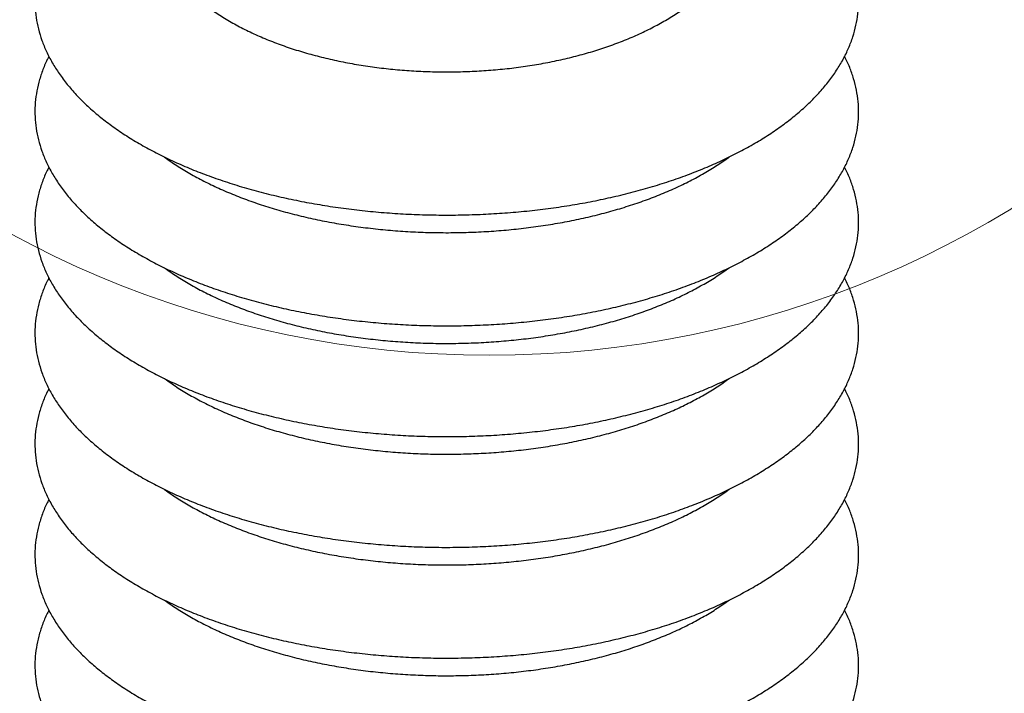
# Model space of a CAD drawing. Header units: millimetres. Extents: x 0 to 305, y 0 to 297.
# Tile 35 of 39: x 256 to 282, y 209 to 227. Entities that reach past the tile are written whole.
import ezdxf

# ---------------------------------------------------------------- set-up
doc = ezdxf.new("R2010")
doc.units = ezdxf.units.MM

msp = doc.modelspace()

# ---------------------------------------------------------------- linework, layer by layer
at = {"color": 7, "linetype": 'Continuous', "lineweight": 18}
msp.add_circle((268.3734, 244.5957), 26.7732, dxfattribs=at)
at = {"color": 7, "linetype": 'Continuous', "lineweight": 25}
for points, knots in [([(260.2363, 232.048), (260.2093, 232.0209), (260.0984, 231.9093), (259.924, 231.7048), (259.726, 231.4316), (259.5611, 231.1503), (259.4294, 230.8637), (259.3313, 230.5737), (259.2666, 230.2821), (259.2348, 229.9905), (259.2352, 229.7001), (259.2672, 229.4122), (259.3303, 229.1276), (259.4242, 228.8472), (259.5485, 228.5715), (259.7034, 228.301), (259.8888, 228.0366), (260.1045, 227.7792), (260.35, 227.53), (260.6244, 227.2905), (260.9262, 227.0618), (261.2539, 226.8451), (261.6056, 226.6415), (261.9794, 226.4517), (262.3735, 226.2763), (262.786, 226.1157), (263.2152, 225.9704), (263.6595, 225.8406), (264.1172, 225.7266), (264.5864, 225.6287), (265.0655, 225.5471), (265.5526, 225.482), (266.0459, 225.4335), (266.5437, 225.4018), (267.0439, 225.3869), (267.5449, 225.3889), (268.0446, 225.4077), (268.5413, 225.4433), (269.0331, 225.4956), (269.5181, 225.5645), (269.9946, 225.6497), (270.4608, 225.7512), (270.915, 225.8686), (271.3556, 226.0018), (271.7808, 226.1505), (272.1891, 226.3143), (272.5789, 226.493), (272.9487, 226.6864), (273.2968, 226.8941), (273.6216, 227.1158), (273.9213, 227.3508), (274.1941, 227.5984), (274.4381, 227.8575), (274.6515, 228.1268), (274.833, 228.4045), (274.9814, 228.6887), (275.0963, 228.9773), (275.1777, 229.2683), (275.2259, 229.5601), (275.2416, 229.8512), (275.2253, 230.1404), (275.1777, 230.4268), (275.0993, 230.7093), (274.9902, 230.9875), (274.8505, 231.2606), (274.681, 231.5285), (274.4781, 231.7884), (274.3285, 231.9622), (274.2395, 232.0457), (274.2363, 232.0488)], [0, 0, 0, 0, 0.005054, 0.020789, 0.0363924, 0.0517688, 0.0668783, 0.0817107, 0.0962887, 0.1106644, 0.124911, 0.1391127, 0.1533282, 0.1676418, 0.1821256, 0.196833, 0.211792, 0.2270025, 0.2424381, 0.2580536, 0.273796, 0.2896143, 0.3054671, 0.3213188, 0.3371507, 0.352954, 0.3687251, 0.3844641, 0.4001727, 0.4158543, 0.4315125, 0.4471514, 0.4627753, 0.4783883, 0.4939945, 0.5095981, 0.5252031, 0.5408124, 0.5564302, 0.5720608, 0.5877085, 0.6033778, 0.6190733, 0.6347994, 0.6505604, 0.6663598, 0.6822, 0.6980811, 0.7139993, 0.7299451, 0.7458954, 0.7618122, 0.7776481, 0.7933447, 0.8088412, 0.8240877, 0.8390582, 0.8537587, 0.8682277, 0.8825289, 0.8967424, 0.91094, 0.9251945, 0.939585, 0.9541752, 0.9690063, 0.9840925, 0.9994201, 1, 1, 1, 1]), ([(259.765, 231.4765), (259.6693, 231.4306), (259.4292, 231.3155), (259.0696, 231.1175), (258.6847, 230.885), (258.3251, 230.6414), (257.9909, 230.388), (257.7279, 230.1634), (257.5284, 229.9757), (257.3397, 229.785), (257.1299, 229.5496), (256.91, 229.2634), (256.7201, 228.9711), (256.5606, 228.6739), (256.4323, 228.3726), (256.3352, 228.0683), (256.2698, 227.7619), (256.2361, 227.4544), (256.234, 227.1466), (256.2636, 226.8394), (256.3246, 226.5337), (256.4169, 226.2303), (256.5403, 225.9299), (256.6945, 225.6333), (256.8791, 225.3415), (257.0937, 225.0552), (257.3376, 224.7754), (257.6101, 224.5028), (257.9105, 224.2383), (258.2378, 223.9827), (258.5909, 223.7368), (258.9689, 223.5012), (259.3706, 223.2766), (259.7949, 223.0636), (260.2404, 222.8629), (260.706, 222.6749), (261.1902, 222.5002), (261.6917, 222.3393), (262.209, 222.1926), (262.7407, 222.0605), (263.2853, 221.9433), (263.8411, 221.8414), (264.4066, 221.7551), (264.9802, 221.6846), (265.5602, 221.6301), (266.145, 221.5917), (266.7329, 221.5696), (267.3223, 221.5639), (267.9114, 221.5744), (268.4986, 221.6013), (269.0821, 221.6443), (269.6604, 221.7035), (270.2318, 221.7787), (270.7946, 221.8695), (271.3472, 221.9759), (271.8881, 222.0974), (272.4157, 222.2338), (272.9285, 222.3847), (273.425, 222.5497), (273.9039, 222.7282), (274.3637, 222.9199), (274.8032, 223.1243), (275.221, 223.3407), (275.6161, 223.5686), (275.9871, 223.8073), (276.333, 224.0563), (276.6529, 224.3148), (276.9456, 224.5822), (277.2104, 224.8576), (277.4463, 225.1403), (277.6527, 225.4294), (277.8288, 225.724), (277.9742, 226.0232), (278.0883, 226.326), (278.171, 226.6314), (278.222, 226.9384), (278.2414, 227.2462), (278.2291, 227.5538), (278.1852, 227.8604), (278.1099, 228.1652), (278.0034, 228.4673), (277.866, 228.7661), (277.6979, 229.0606), (277.4996, 229.35), (277.2716, 229.6335), (277.0146, 229.9101), (276.7293, 230.1791), (276.4166, 230.4397), (276.0774, 230.6909), (275.7131, 230.9324), (275.3232, 231.1625), (274.988, 231.3441), (274.7753, 231.4443), (274.7081, 231.476)], [0, 0, 0, 0, 0.0074472, 0.0186942, 0.0299435, 0.0411948, 0.0524472, 0.0636991, 0.0700511, 0.0759759, 0.0872166, 0.098451, 0.1096721, 0.1208755, 0.1320571, 0.1432145, 0.1543476, 0.1654599, 0.1765581, 0.1876515, 0.198747, 0.2098539, 0.2209796, 0.2321282, 0.2433004, 0.2544944, 0.2657064, 0.2769325, 0.2881684, 0.2994107, 0.3106565, 0.3219036, 0.3331503, 0.3443957, 0.3556392, 0.3668806, 0.3781198, 0.3893569, 0.4005919, 0.4118251, 0.4230566, 0.4342867, 0.4455154, 0.4567431, 0.4679699, 0.4791961, 0.4904219, 0.5016474, 0.512873, 0.5240986, 0.5353246, 0.546551, 0.5577783, 0.5690064, 0.5802357, 0.5914664, 0.6026987, 0.6139328, 0.625169, 0.6364074, 0.6476482, 0.6588915, 0.6701374, 0.6813857, 0.6926361, 0.7038881, 0.7151405, 0.7263913, 0.7376383, 0.7488781, 0.7601071, 0.7713207, 0.7825146, 0.7936854, 0.8048315, 0.8159546, 0.8270594, 0.8381542, 0.8492474, 0.860347, 0.8714617, 0.8825976, 0.893757, 0.9049394, 0.9161421, 0.927361, 0.9385921, 0.9498313, 0.9610755, 0.9723221, 0.9835692, 0.9948153, 1, 1, 1, 1]), ([(256.6121, 225.8023), (256.5963, 225.7735), (256.5265, 225.646), (256.4337, 225.4152), (256.3349, 225.1111), (256.2699, 224.8047), (256.236, 224.4971), (256.234, 224.1894), (256.2635, 223.8822), (256.3246, 223.5765), (256.4169, 223.2731), (256.5403, 222.9727), (256.6945, 222.6761), (256.8791, 222.3843), (257.0937, 222.098), (257.3376, 221.8181), (257.6101, 221.5455), (257.9105, 221.2811), (258.2378, 221.0255), (258.5909, 220.7796), (258.9689, 220.544), (259.3706, 220.3194), (259.7949, 220.1064), (260.2404, 219.9057), (260.706, 219.7177), (261.1902, 219.543), (261.6917, 219.3821), (262.209, 219.2354), (262.7407, 219.1032), (263.2853, 218.9861), (263.8411, 218.8842), (264.4066, 218.7979), (264.9802, 218.7274), (265.5602, 218.6729), (266.145, 218.6345), (266.7329, 218.6124), (267.3223, 218.6066), (267.9114, 218.6172), (268.4986, 218.644), (269.0821, 218.6871), (269.6604, 218.7463), (270.2318, 218.8214), (270.7946, 218.9123), (271.3472, 219.0186), (271.8881, 219.1402), (272.4157, 219.2766), (272.9285, 219.4275), (273.425, 219.5924), (273.9039, 219.771), (274.3637, 219.9627), (274.8032, 220.1671), (275.221, 220.3835), (275.6161, 220.6113), (275.9871, 220.8501), (276.333, 221.0991), (276.6529, 221.3576), (276.9456, 221.625), (277.2104, 221.9004), (277.4463, 222.1831), (277.6527, 222.4722), (277.8288, 222.7668), (277.9742, 223.066), (278.0883, 223.3688), (278.171, 223.6742), (278.222, 223.9812), (278.2414, 224.289), (278.229, 224.5966), (278.1853, 224.9032), (278.1095, 225.2079), (278.0052, 225.5092), (277.9099, 225.7065), (277.8625, 225.8047)], [0, 0, 0, 0, 0.0042686, 0.0188876, 0.0334749, 0.0480305, 0.0625588, 0.0770687, 0.0915722, 0.1060786, 0.1205999, 0.1351458, 0.1497216, 0.1643283, 0.1789633, 0.1936221, 0.2082992, 0.2229892, 0.2376874, 0.2523903, 0.2670949, 0.2817989, 0.2965012, 0.3112011, 0.3258982, 0.3405925, 0.355284, 0.3699728, 0.3846592, 0.3993434, 0.4140256, 0.4287062, 0.4433854, 0.4580635, 0.4727408, 0.4874174, 0.5020938, 0.5167702, 0.5314467, 0.5461236, 0.5608013, 0.5754798, 0.5901596, 0.6048409, 0.619524, 0.6342093, 0.6488969, 0.6635871, 0.6782803, 0.6929767, 0.7076763, 0.7223793, 0.7370854, 0.7517944, 0.7665054, 0.7812168, 0.7959263, 0.8106307, 0.8253258, 0.8400066, 0.8546674, 0.8693024, 0.8839072, 0.8984798, 0.9130222, 0.9275408, 0.9420462, 0.9565496, 0.9710613, 0.9855929, 1, 1, 1, 1]), ([(259.7009, 223.1146), (259.7656, 223.0671), (259.9347, 222.9428), (260.2366, 222.7533), (260.6021, 222.5456), (260.9913, 222.35), (261.4015, 222.1666), (261.8316, 221.996), (262.28, 221.8389), (262.7452, 221.6957), (263.2257, 221.5669), (263.7198, 221.453), (264.2258, 221.3542), (264.742, 221.2708), (265.2667, 221.2033), (265.7981, 221.1517), (266.3343, 221.1163), (266.8736, 221.0972), (267.4141, 221.0944), (267.954, 221.108), (268.4915, 221.1378), (269.0247, 221.1838), (269.5518, 221.2459), (270.0711, 221.3239), (270.5807, 221.4174), (271.079, 221.5262), (271.5643, 221.65), (272.0348, 221.7882), (272.4891, 221.9406), (272.9256, 222.1066), (273.3427, 222.2856), (273.7393, 222.4771), (274.1132, 222.6807), (274.4626, 222.8929), (274.6738, 223.0424), (274.778, 223.1162)], [0, 0, 0, 0, 0.0190379, 0.0497556, 0.0804733, 0.1111867, 0.1418937, 0.1725934, 0.2032854, 0.23397, 0.2646475, 0.2953188, 0.3259845, 0.3566454, 0.3873024, 0.4179562, 0.4486077, 0.4792576, 0.5099068, 0.5405561, 0.571206, 0.6018572, 0.6325106, 0.663167, 0.6938272, 0.724492, 0.7551624, 0.7858392, 0.8165232, 0.8472152, 0.8779159, 0.9086256, 0.9393443, 0.9700714, 1, 1, 1, 1]), ([(256.6121, 222.8451), (256.5963, 222.8163), (256.5265, 222.6887), (256.4337, 222.4579), (256.3349, 222.1539), (256.2699, 221.8474), (256.236, 221.5399), (256.234, 221.2321), (256.2635, 220.925), (256.3246, 220.6193), (256.4169, 220.3158), (256.5403, 220.0154), (256.6945, 219.7189), (256.8791, 219.427), (257.0937, 219.1408), (257.3376, 218.8609), (257.6101, 218.5883), (257.9105, 218.3238), (258.2378, 218.0683), (258.5909, 217.8223), (258.9689, 217.5867), (259.3706, 217.3621), (259.7949, 217.1492), (260.2404, 216.9484), (260.706, 216.7605), (261.1902, 216.5858), (261.6917, 216.4249), (262.209, 216.2781), (262.7407, 216.146), (263.2853, 216.0288), (263.8411, 215.927), (264.4066, 215.8407), (264.9802, 215.7702), (265.5602, 215.7156), (266.145, 215.6773), (266.7329, 215.6552), (267.3223, 215.6494), (267.9114, 215.6599), (268.4986, 215.6868), (269.0821, 215.7299), (269.6604, 215.7891), (270.2318, 215.8642), (270.7946, 215.9551), (271.3472, 216.0614), (271.8881, 216.183), (272.4157, 216.3194), (272.9285, 216.4702), (273.425, 216.6352), (273.9039, 216.8138), (274.3637, 217.0055), (274.8032, 217.2098), (275.221, 217.4262), (275.6161, 217.6541), (275.9871, 217.8929), (276.333, 218.1419), (276.6529, 218.4004), (276.9456, 218.6677), (277.2104, 218.9432), (277.4463, 219.2259), (277.6527, 219.515), (277.8288, 219.8096), (277.9742, 220.1088), (278.0883, 220.4116), (278.171, 220.7169), (278.222, 221.024), (278.2414, 221.3317), (278.229, 221.6393), (278.1853, 221.9459), (278.1095, 222.2506), (278.0052, 222.552), (277.9099, 222.7493), (277.8625, 222.8475)], [0, 0, 0, 0, 0.0042686, 0.0188876, 0.0334749, 0.0480305, 0.0625588, 0.0770687, 0.0915722, 0.1060786, 0.1205999, 0.1351458, 0.1497216, 0.1643283, 0.1789633, 0.1936221, 0.2082992, 0.2229892, 0.2376874, 0.2523903, 0.2670949, 0.2817989, 0.2965012, 0.3112011, 0.3258982, 0.3405925, 0.355284, 0.3699728, 0.3846592, 0.3993434, 0.4140256, 0.4287062, 0.4433854, 0.4580635, 0.4727408, 0.4874174, 0.5020938, 0.5167702, 0.5314467, 0.5461236, 0.5608013, 0.5754798, 0.5901596, 0.6048409, 0.619524, 0.6342093, 0.6488969, 0.6635871, 0.6782803, 0.6929767, 0.7076763, 0.7223793, 0.7370854, 0.7517944, 0.7665054, 0.7812168, 0.7959263, 0.8106307, 0.8253258, 0.8400066, 0.8546674, 0.8693024, 0.8839072, 0.8984798, 0.9130222, 0.9275408, 0.9420462, 0.9565496, 0.9710613, 0.9855929, 1, 1, 1, 1]), ([(259.7009, 220.1574), (259.7656, 220.1099), (259.9347, 219.9856), (260.2366, 219.796), (260.6021, 219.5884), (260.9913, 219.3928), (261.4015, 219.2093), (261.8316, 219.0388), (262.28, 218.8817), (262.7452, 218.7385), (263.2257, 218.6097), (263.7198, 218.4957), (264.2258, 218.3969), (264.742, 218.3136), (265.2667, 218.2461), (265.7981, 218.1945), (266.3343, 218.1591), (266.8736, 218.14), (267.4141, 218.1372), (267.954, 218.1507), (268.4915, 218.1806), (269.0247, 218.2266), (269.5518, 218.2887), (270.0711, 218.3666), (270.5807, 218.4602), (271.079, 218.569), (271.5643, 218.6927), (272.0348, 218.831), (272.4891, 218.9834), (272.9256, 219.1493), (273.3427, 219.3284), (273.7393, 219.5199), (274.1132, 219.7235), (274.4626, 219.9357), (274.6738, 220.0852), (274.778, 220.159)], [0, 0, 0, 0, 0.01903793, 0.04975561, 0.08047329, 0.11118669, 0.14189373, 0.1725934, 0.20328541, 0.23396997, 0.26464754, 0.29531879, 0.32598448, 0.35664539, 0.38730235, 0.41795618, 0.44860767, 0.47925763, 0.50990685, 0.54055611, 0.57120598, 0.60185721, 0.6325106, 0.66316697, 0.69382715, 0.724492, 0.75516238, 0.78583916, 0.81652318, 0.8472152, 0.87791587, 0.90862557, 0.93934428, 0.97007136, 1, 1, 1, 1]), ([(256.6121, 219.8878), (256.5963, 219.859), (256.5265, 219.7315), (256.4337, 219.5007), (256.3349, 219.1967), (256.2699, 218.8902), (256.236, 218.5827), (256.234, 218.2749), (256.2635, 217.9677), (256.3246, 217.662), (256.4169, 217.3586), (256.5403, 217.0582), (256.6945, 216.7617), (256.8791, 216.4698), (257.0937, 216.1835), (257.3376, 215.9037), (257.6101, 215.6311), (257.9105, 215.3666), (258.2378, 215.111), (258.5909, 214.8651), (258.9689, 214.6295), (259.3706, 214.4049), (259.7949, 214.192), (260.2404, 213.9912), (260.706, 213.8033), (261.1902, 213.6286), (261.6917, 213.4676), (262.209, 213.3209), (262.7407, 213.1888), (263.2853, 213.0716), (263.8411, 212.9697), (264.4066, 212.8834), (264.9802, 212.8129), (265.5602, 212.7584), (266.145, 212.7201), (266.7329, 212.698), (267.3223, 212.6922), (267.9114, 212.7027), (268.4986, 212.7296), (269.0821, 212.7727), (269.6604, 212.8318), (270.2318, 212.907), (270.7946, 212.9978), (271.3472, 213.1042), (271.8881, 213.2257), (272.4157, 213.3621), (272.9285, 213.513), (273.425, 213.678), (273.9039, 213.8565), (274.3637, 214.0483), (274.8032, 214.2526), (275.221, 214.469), (275.6161, 214.6969), (275.9871, 214.9356), (276.333, 215.1846), (276.6529, 215.4432), (276.9456, 215.7105), (277.2104, 215.9859), (277.4463, 216.2686), (277.6527, 216.5577), (277.8288, 216.8524), (277.9742, 217.1515), (278.0883, 217.4543), (278.171, 217.7597), (278.222, 218.0667), (278.2414, 218.3745), (278.229, 218.6821), (278.1853, 218.9887), (278.1095, 219.2934), (278.0052, 219.5948), (277.9099, 219.792), (277.8625, 219.8902)], [0, 0, 0, 0, 0.0042686, 0.0188876, 0.0334749, 0.0480305, 0.0625588, 0.0770687, 0.0915722, 0.1060786, 0.1205999, 0.1351458, 0.1497216, 0.1643283, 0.1789633, 0.1936221, 0.2082992, 0.2229892, 0.2376874, 0.2523903, 0.2670949, 0.2817989, 0.2965012, 0.3112011, 0.3258982, 0.3405925, 0.355284, 0.3699728, 0.3846592, 0.3993434, 0.4140256, 0.4287062, 0.4433854, 0.4580635, 0.4727408, 0.4874174, 0.5020938, 0.5167702, 0.5314467, 0.5461236, 0.5608013, 0.5754798, 0.5901596, 0.6048409, 0.619524, 0.6342093, 0.6488969, 0.6635871, 0.6782803, 0.6929767, 0.7076763, 0.7223793, 0.7370854, 0.7517944, 0.7665054, 0.7812168, 0.7959263, 0.8106307, 0.8253258, 0.8400066, 0.8546674, 0.8693024, 0.8839072, 0.8984798, 0.9130222, 0.9275408, 0.9420462, 0.9565496, 0.9710613, 0.9855929, 1, 1, 1, 1]), ([(259.7009, 217.2002), (259.7656, 217.1526), (259.9347, 217.0284), (260.2366, 216.8388), (260.6021, 216.6311), (260.9913, 216.4355), (261.4015, 216.2521), (261.8316, 216.0816), (262.28, 215.9245), (262.7452, 215.7813), (263.2257, 215.6525), (263.7198, 215.5385), (264.2258, 215.4397), (264.742, 215.3564), (265.2667, 215.2888), (265.7981, 215.2373), (266.3343, 215.2019), (266.8736, 215.1828), (267.4141, 215.18), (267.954, 215.1935), (268.4915, 215.2234), (269.0247, 215.2694), (269.5518, 215.3315), (270.0711, 215.4094), (270.5807, 215.5029), (271.079, 215.6118), (271.5643, 215.7355), (272.0348, 215.8738), (272.4891, 216.0261), (272.9256, 216.1921), (273.3427, 216.3711), (273.7393, 216.5626), (274.1132, 216.7662), (274.4626, 216.9784), (274.6738, 217.128), (274.778, 217.2018)], [0, 0, 0, 0, 0.0190379, 0.0497556, 0.0804733, 0.1111867, 0.1418937, 0.1725934, 0.2032854, 0.23397, 0.2646475, 0.2953188, 0.3259845, 0.3566454, 0.3873024, 0.4179562, 0.4486077, 0.4792576, 0.5099068, 0.5405561, 0.571206, 0.6018572, 0.6325106, 0.663167, 0.6938272, 0.724492, 0.7551624, 0.7858392, 0.8165232, 0.8472152, 0.8779159, 0.9086256, 0.9393443, 0.9700714, 1, 1, 1, 1]), ([(256.6121, 216.9306), (256.5963, 216.9018), (256.5265, 216.7743), (256.4337, 216.5435), (256.3349, 216.2395), (256.2699, 215.933), (256.236, 215.6255), (256.234, 215.3177), (256.2635, 215.0105), (256.3246, 214.7048), (256.4169, 214.4014), (256.5403, 214.101), (256.6945, 213.8044), (256.8791, 213.5126), (257.0937, 213.2263), (257.3376, 212.9464), (257.6101, 212.6739), (257.9105, 212.4094), (258.2378, 212.1538), (258.5909, 211.9079), (258.9689, 211.6723), (259.3706, 211.4477), (259.7949, 211.2347), (260.2404, 211.034), (260.706, 210.846), (261.1902, 210.6713), (261.6917, 210.5104), (262.209, 210.3637), (262.7407, 210.2316), (263.2853, 210.1144), (263.8411, 210.0125), (264.4066, 209.9262), (264.9802, 209.8557), (265.5602, 209.8012), (266.145, 209.7628), (266.7329, 209.7407), (267.3223, 209.7349), (267.9114, 209.7455), (268.4986, 209.7723), (269.0821, 209.8154), (269.6604, 209.8746), (270.2318, 209.9497), (270.7946, 210.0406), (271.3472, 210.147), (271.8881, 210.2685), (272.4157, 210.4049), (272.9285, 210.5558), (273.425, 210.7207), (273.9039, 210.8993), (274.3637, 211.091), (274.8032, 211.2954), (275.221, 211.5118), (275.6161, 211.7397), (275.9871, 211.9784), (276.333, 212.2274), (276.6529, 212.4859), (276.9456, 212.7533), (277.2104, 213.0287), (277.4463, 213.3114), (277.6527, 213.6005), (277.8288, 213.8951), (277.9742, 214.1943), (278.0883, 214.4971), (278.171, 214.8025), (278.222, 215.1095), (278.2414, 215.4173), (278.229, 215.7249), (278.1853, 216.0315), (278.1095, 216.3362), (278.0052, 216.6376), (277.9099, 216.8348), (277.8625, 216.933)], [0, 0, 0, 0, 0.00426864, 0.01888762, 0.03347488, 0.04803047, 0.06255878, 0.07706867, 0.09157223, 0.10607859, 0.12059994, 0.13514584, 0.14972163, 0.16432829, 0.17896333, 0.19362212, 0.20829918, 0.22298915, 0.23768741, 0.25239025, 0.26709489, 0.28179893, 0.29650122, 0.3112011, 0.32589823, 0.34059252, 0.355284, 0.36997283, 0.38465921, 0.39934339, 0.41402563, 0.42870621, 0.44338541, 0.4580635, 0.47274076, 0.48741744, 0.50209383, 0.51677018, 0.53144671, 0.54612364, 0.56080126, 0.57547982, 0.59015962, 0.60484093, 0.61952405, 0.63420926, 0.64889686, 0.66358713, 0.67828033, 0.69297668, 0.70767632, 0.72237929, 0.73708544, 0.75179439, 0.76650535, 0.78121684, 0.79592631, 0.81063066, 0.82532578, 0.84000659, 0.85466737, 0.86930243, 0.88390723, 0.89847984, 0.91302221, 0.92754082, 0.94204621, 0.95654955, 0.97106131, 0.98559287, 1, 1, 1, 1]), ([(259.7009, 214.243), (259.7656, 214.1954), (259.9347, 214.0711), (260.2366, 213.8816), (260.6021, 213.6739), (260.9913, 213.4783), (261.4015, 213.2949), (261.8316, 213.1244), (262.28, 212.9672), (262.7452, 212.8241), (263.2257, 212.6953), (263.7198, 212.5813), (264.2258, 212.4825), (264.742, 212.3992), (265.2667, 212.3316), (265.7981, 212.2801), (266.3343, 212.2447), (266.8736, 212.2255), (267.4141, 212.2227), (267.954, 212.2363), (268.4915, 212.2661), (269.0247, 212.3122), (269.5518, 212.3743), (270.0711, 212.4522), (270.5807, 212.5457), (271.079, 212.6545), (271.5643, 212.7783), (272.0348, 212.9165), (272.4891, 213.0689), (272.9256, 213.2349), (273.3427, 213.4139), (273.7393, 213.6054), (274.1132, 213.809), (274.4626, 214.0212), (274.6738, 214.1708), (274.778, 214.2445)], [0, 0, 0, 0, 0.0190379, 0.0497556, 0.0804733, 0.1111867, 0.1418937, 0.1725934, 0.2032854, 0.23397, 0.2646475, 0.2953188, 0.3259845, 0.3566454, 0.3873024, 0.4179562, 0.4486077, 0.4792576, 0.5099068, 0.5405561, 0.571206, 0.6018572, 0.6325106, 0.663167, 0.6938272, 0.724492, 0.7551624, 0.7858392, 0.8165232, 0.8472152, 0.8779159, 0.9086256, 0.9393443, 0.9700714, 1, 1, 1, 1]), ([(256.6121, 213.9734), (256.5963, 213.9446), (256.5265, 213.8171), (256.4337, 213.5863), (256.3349, 213.2822), (256.2699, 212.9758), (256.236, 212.6682), (256.234, 212.3604), (256.2635, 212.0533), (256.3246, 211.7476), (256.4169, 211.4441), (256.5403, 211.1438), (256.6945, 210.8472), (256.8791, 210.5554), (257.0937, 210.2691), (257.3376, 209.9892), (257.6101, 209.7166), (257.9105, 209.4522), (258.2378, 209.1966), (258.5909, 208.9506), (258.9689, 208.715), (259.3706, 208.4905), (259.7949, 208.2775), (260.2404, 208.0768), (260.706, 207.8888), (261.1902, 207.7141), (261.6917, 207.5532), (262.209, 207.4065), (262.7407, 207.2743), (263.2853, 207.1572), (263.8411, 207.0553), (264.4066, 206.969), (264.9802, 206.8985), (265.5602, 206.844), (266.145, 206.8056), (266.7329, 206.7835), (267.3223, 206.7777), (267.9114, 206.7883), (268.4986, 206.8151), (269.0821, 206.8582), (269.6604, 206.9174), (270.2318, 206.9925), (270.7946, 207.0834), (271.3472, 207.1897), (271.8881, 207.3113), (272.4157, 207.4477), (272.9285, 207.5986), (273.425, 207.7635), (273.9039, 207.9421), (274.3637, 208.1338), (274.8032, 208.3381), (275.221, 208.5545), (275.6161, 208.7824), (275.9871, 209.0212), (276.333, 209.2702), (276.6529, 209.5287), (276.9456, 209.7961), (277.2104, 210.0715), (277.4463, 210.3542), (277.6527, 210.6433), (277.8288, 210.9379), (277.9742, 211.2371), (278.0883, 211.5399), (278.171, 211.8453), (278.222, 212.1523), (278.2414, 212.46), (278.229, 212.7676), (278.1853, 213.0743), (278.1095, 213.379), (278.0052, 213.6803), (277.9099, 213.8776), (277.8625, 213.9758)], [0, 0, 0, 0, 0.00426864, 0.01888762, 0.03347488, 0.04803047, 0.06255878, 0.07706867, 0.09157223, 0.10607859, 0.12059994, 0.13514584, 0.14972163, 0.16432829, 0.17896333, 0.19362212, 0.20829918, 0.22298915, 0.23768741, 0.25239025, 0.26709489, 0.28179893, 0.29650122, 0.3112011, 0.32589823, 0.34059252, 0.355284, 0.36997283, 0.38465921, 0.39934339, 0.41402563, 0.42870621, 0.44338541, 0.4580635, 0.47274076, 0.48741744, 0.50209383, 0.51677018, 0.53144671, 0.54612364, 0.56080126, 0.57547982, 0.59015962, 0.60484093, 0.61952405, 0.63420926, 0.64889686, 0.66358713, 0.67828033, 0.69297668, 0.70767632, 0.72237929, 0.73708544, 0.75179439, 0.76650535, 0.78121684, 0.79592631, 0.81063066, 0.82532578, 0.84000659, 0.85466737, 0.86930243, 0.88390723, 0.89847984, 0.91302221, 0.92754082, 0.94204621, 0.95654955, 0.97106131, 0.98559287, 1, 1, 1, 1]), ([(259.7009, 211.2857), (259.7656, 211.2382), (259.9347, 211.1139), (260.2366, 210.9244), (260.6021, 210.7167), (260.9913, 210.5211), (261.4015, 210.3377), (261.8316, 210.1671), (262.28, 210.01), (262.7452, 209.8668), (263.2257, 209.738), (263.7198, 209.6241), (264.2258, 209.5252), (264.742, 209.4419), (265.2667, 209.3744), (265.7981, 209.3228), (266.3343, 209.2874), (266.8736, 209.2683), (267.4141, 209.2655), (267.954, 209.2791), (268.4915, 209.3089), (269.0247, 209.3549), (269.5518, 209.417), (270.0711, 209.495), (270.5807, 209.5885), (271.079, 209.6973), (271.5643, 209.821), (272.0348, 209.9593), (272.4891, 210.1117), (272.9256, 210.2776), (273.3427, 210.4567), (273.7393, 210.6482), (274.1132, 210.8518), (274.4626, 211.064), (274.6738, 211.2135), (274.778, 211.2873)], [0, 0, 0, 0, 0.0190379, 0.0497556, 0.0804733, 0.1111867, 0.1418937, 0.1725934, 0.2032854, 0.23397, 0.2646475, 0.2953188, 0.3259845, 0.3566454, 0.3873024, 0.4179562, 0.4486077, 0.4792576, 0.5099068, 0.5405561, 0.571206, 0.6018572, 0.6325106, 0.663167, 0.6938272, 0.724492, 0.7551624, 0.7858392, 0.8165232, 0.8472152, 0.8779159, 0.9086256, 0.9393443, 0.9700714, 1, 1, 1, 1]), ([(256.6121, 211.0162), (256.5963, 210.9873), (256.5265, 210.8598), (256.4337, 210.629), (256.3349, 210.325), (256.2699, 210.0185), (256.236, 209.711), (256.234, 209.4032), (256.2635, 209.0961), (256.3246, 208.7904), (256.4169, 208.4869), (256.5403, 208.1865), (256.6945, 207.89), (256.8791, 207.5981), (257.0937, 207.3119), (257.3376, 207.032), (257.6101, 206.7594), (257.9105, 206.4949), (258.2378, 206.2394), (258.5909, 205.9934), (258.9689, 205.7578), (259.3706, 205.5332), (259.7949, 205.3203), (260.2404, 205.1195), (260.706, 204.9316), (261.1902, 204.7569), (261.6917, 204.596), (262.209, 204.4492), (262.7407, 204.3171), (263.2853, 204.1999), (263.8411, 204.0981), (264.4066, 204.0118), (264.9802, 203.9412), (265.5602, 203.8867), (266.145, 203.8484), (266.7329, 203.8263), (267.3223, 203.8205), (267.9114, 203.831), (268.4986, 203.8579), (269.0821, 203.901), (269.6604, 203.9602), (270.2318, 204.0353), (270.7946, 204.1262), (271.3472, 204.2325), (271.8881, 204.3541), (272.4157, 204.4905), (272.9285, 204.6413), (273.425, 204.8063), (273.9039, 204.9849), (274.3637, 205.1766), (274.8032, 205.3809), (275.221, 205.5973), (275.6161, 205.8252), (275.9871, 206.064), (276.333, 206.3129), (276.6529, 206.5715), (276.9456, 206.8388), (277.2104, 207.1143), (277.4463, 207.397), (277.6527, 207.6861), (277.8288, 207.9807), (277.9742, 208.2799), (278.0883, 208.5826), (278.171, 208.888), (278.222, 209.1951), (278.2414, 209.5028), (278.229, 209.8104), (278.1853, 210.117), (278.1095, 210.4217), (278.0052, 210.7231), (277.9099, 210.9204), (277.8625, 211.0186)], [0, 0, 0, 0, 0.0042686, 0.0188876, 0.0334749, 0.0480305, 0.0625588, 0.0770687, 0.0915722, 0.1060786, 0.1205999, 0.1351458, 0.1497216, 0.1643283, 0.1789633, 0.1936221, 0.2082992, 0.2229892, 0.2376874, 0.2523903, 0.2670949, 0.2817989, 0.2965012, 0.3112011, 0.3258982, 0.3405925, 0.355284, 0.3699728, 0.3846592, 0.3993434, 0.4140256, 0.4287062, 0.4433854, 0.4580635, 0.4727408, 0.4874174, 0.5020938, 0.5167702, 0.5314467, 0.5461236, 0.5608013, 0.5754798, 0.5901596, 0.6048409, 0.619524, 0.6342093, 0.6488969, 0.6635871, 0.6782803, 0.6929767, 0.7076763, 0.7223793, 0.7370854, 0.7517944, 0.7665054, 0.7812168, 0.7959263, 0.8106307, 0.8253258, 0.8400066, 0.8546674, 0.8693024, 0.8839072, 0.8984798, 0.9130222, 0.9275408, 0.9420462, 0.9565496, 0.9710613, 0.9855929, 1, 1, 1, 1])]:
    msp.add_open_spline(points, degree=3, knots=knots, dxfattribs=at)

doc.saveas('drawing.dxf')
